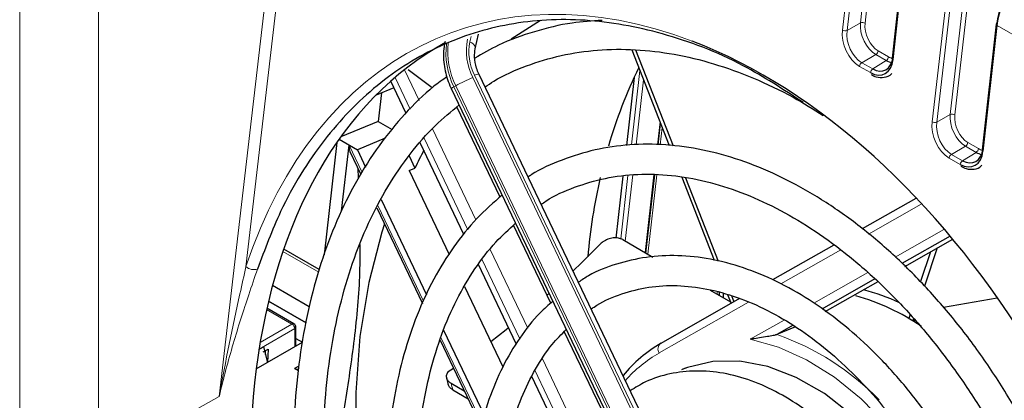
# Paper-space layout 'Blatt2' of a CAD drawing. Header units: millimetres. Extents: x 5 to 418, y 2 to 292.
# Tile 40 of 59: x 127.22 to 146.97, y 204.4 to 212.03. Entities that reach past the tile are written whole.
import ezdxf

# ---------------------------------------------------------------- set-up
doc = ezdxf.new("R2010")
doc.units = ezdxf.units.MM

psp = doc.layouts.new('Blatt2')

# ---------------------------------------------------------------- linework, layer by layer
at = {"color": 7, "linetype": 'Continuous', "lineweight": 18}
for p, q in [((131.224, 204.475), (132.977, 219.596)), ((133.23, 219.758), (131.761, 207.078)), ((127.223, 203.107), (127.223, 217.167)), ((128.805, 217.188), (128.805, 203.127)), ((144.083, 211.968), (144.282, 213.68)), ((144.375, 213.672), (144.176, 211.959)), ((143.722, 211.821), (143.926, 213.583)), ((144.019, 213.575), (143.815, 211.813)), ((144.936, 213), (144.739, 211.233)), ((145.521, 209.983), (145.811, 212.495)), ((145.904, 212.486), (145.614, 209.975)), ((145.882, 210.13), (146.167, 212.591)), ((146.26, 212.583), (145.975, 210.122)), ((143.815, 211.813), (144.083, 211.968)), ((146.822, 211.911), (146.541, 209.394)), ((147.697, 211.406), (146.822, 211.911)), ((136.251, 211.588), (136.274, 211.693)), ((144.393, 211.33), (144.111, 211.167)), ((144.602, 211.21), (144.393, 211.33)), ((144.439, 211.403), (144.647, 211.283)), ((144.283, 210.968), (144.065, 211.094)), ((144.111, 211.167), (144.329, 211.041)), ((144.329, 211.041), (144.602, 211.21)), ((134.937, 211.024), (135.232, 210.409)), ((140.585, 202.038), (136.343, 210.914)), ((139.492, 209.519), (139.662, 211.013)), ((135.053, 210.238), (134.75, 210.87)), ((135.97, 210.706), (135.932, 210.684)), ((135.932, 210.684), (140.162, 201.834)), ((140.2, 201.855), (135.97, 210.706)), ((136.308, 210.87), (140.539, 202.019)), ((139.735, 210.825), (139.587, 209.519)), ((145.614, 209.975), (145.882, 210.13)), ((140.011, 209.519), (140.064, 209.983)), ((135.502, 209.843), (136.373, 208.02)), ((140.11, 209.867), (140.07, 209.519)), ((133.831, 209.512), (134.091, 208.968)), ((136.209, 207.819), (135.333, 209.651)), ((146.238, 209.566), (146.449, 209.444)), ((146.192, 209.492), (145.91, 209.33)), ((145.91, 209.33), (146.131, 209.202)), ((146.131, 209.202), (146.403, 209.37)), ((146.403, 209.37), (146.192, 209.492)), ((146.085, 209.129), (145.864, 209.256)), ((139.278, 207.634), (139.422, 208.904)), ((139.518, 208.916), (139.367, 207.591)), ((139.766, 207.361), (139.943, 208.918)), ((140.002, 208.916), (139.821, 207.329)), ((145.3, 208.33), (144.245, 207.732)), ((134.408, 208.304), (135.324, 206.388)), ((144.779, 207.271), (145.755, 207.825)), ((133.219, 206.97), (132.502, 207.384)), ((136.658, 207.424), (137.412, 205.847)), ((143.688, 207.415), (142.486, 206.733)), ((137.249, 205.643), (136.496, 207.217)), ((143.148, 206.345), (144.229, 206.959)), ((141.21, 206.528), (141.21, 206.572)), ((141.837, 206.365), (140.045, 205.348)), ((132.684, 205.929), (132.176, 206.223)), ((141.874, 205.623), (142.552, 206.007)), ((132.739, 205.836), (132.023, 205.423)), ((132.046, 205.561), (132.684, 205.929)), ((132.739, 205.474), (132.739, 205.836)), ((135.671, 205.662), (136.498, 203.932)), ((137.707, 205.23), (138.511, 203.547)), ((138.374, 203.289), (137.556, 205.001)), ((131.224, 204.475), (128.805, 203.127))]:
    psp.add_line(p, q, dxfattribs=at)
at = {"color": 7, "linetype": 'Continuous', "lineweight": 25}
for p, q in [((144.917, 213.027), (144.72, 211.26)), ((137.67, 212.014), (137.077, 211.636)), ((146.802, 211.938), (146.521, 209.421)), ((136.359, 211.443), (136.426, 211.74)), ((139.5, 211.426), (140.25, 209.509)), ((139.572, 211.427), (140.326, 209.498)), ((135.497, 210.663), (135.015, 211.022)), ((140.674, 202.067), (136.432, 210.943)), ((134.97, 210.159), (134.665, 210.796)), ((139.545, 210.872), (139.39, 209.51)), ((134.727, 210.666), (134.373, 210.519)), ((134.478, 210.563), (134.412, 209.99)), ((135.878, 210.647), (140.108, 201.796)), ((136.856, 208.474), (135.99, 210.284)), ((134.412, 209.99), (133.665, 209.68)), ((134.412, 209.99), (134.695, 209.827)), ((140.028, 209.519), (140.077, 209.95)), ((133.586, 209.568), (133.33, 207.313)), ((133.63, 209.631), (133.995, 209.42)), ((133.68, 208.19), (133.831, 209.512)), ((134.552, 209.651), (133.995, 209.42)), ((136.133, 207.726), (135.255, 209.562)), ((133.844, 209.39), (134.065, 208.928)), ((133.995, 209.42), (134.16, 209.076)), ((135.031, 209.301), (135.149, 209.055)), ((134.02, 208.858), (134.009, 209.046)), ((135.032, 209.006), (135.149, 209.055)), ((135.032, 209.006), (135.836, 207.325)), ((139.782, 207.352), (139.96, 208.917)), ((139.32, 208.891), (139.179, 207.653)), ((140.499, 208.871), (141.149, 207.208)), ((140.577, 208.857), (141.229, 207.187)), ((134.472, 208.424), (135.383, 206.516)), ((145.196, 208.445), (144.12, 207.834)), ((134.385, 208.259), (135.302, 206.34)), ((137.873, 206.346), (137.126, 207.909)), ((139.317, 207.62), (139.921, 207.271)), ((145.88, 207.688), (144.915, 207.14)), ((144.973, 207.084), (145.933, 207.629)), ((133.232, 207.019), (132.519, 207.431)), ((143.553, 207.512), (142.321, 206.813)), ((145.49, 207.377), (145.289, 206.779)), ((145.625, 207.454), (145.368, 206.689)), ((137.182, 205.53), (136.421, 207.122)), ((144.375, 206.833), (143.31, 206.229)), ((143.379, 206.179), (144.437, 206.779)), ((133.03, 206.275), (132.294, 206.7)), ((136.144, 206.679), (136.912, 205.072)), ((137.795, 206.508), (137.838, 206.546)), ((141.072, 206.607), (141.475, 206.375)), ((141.259, 206.499), (141.259, 206.56)), ((141.328, 206.542), (141.328, 206.46)), ((132.966, 205.95), (132.213, 206.384)), ((132.213, 206.384), (132.966, 205.95)), ((141.659, 206.438), (140.079, 205.541)), ((141.418, 206.519), (141.488, 206.341)), ((141.498, 206.498), (141.547, 206.374)), ((146.827, 206.444), (145.748, 206.259)), ((132.723, 205.933), (132.181, 206.246)), ((145.082, 206.12), (145.055, 206.038)), ((145.149, 206.04), (145.133, 205.991)), ((145.16, 205.974), (145.173, 206.011)), ((132.761, 205.487), (132.761, 205.867)), ((135.724, 205.803), (136.543, 204.091)), ((138.888, 204.221), (138.145, 205.777)), ((142.736, 205.903), (142.409, 205.718)), ((142.781, 205.872), (142.409, 205.718)), ((131.967, 205.028), (132.897, 205.565)), ((132.761, 205.641), (132.895, 205.564)), ((135.653, 205.605), (136.481, 203.873)), ((132.022, 205.417), (132.112, 205.469)), ((132.109, 205.372), (132.204, 205.426)), ((132.112, 205.469), (132.194, 205.159)), ((132.152, 205.318), (132.155, 205.398)), ((132.204, 205.426), (132.195, 205.16)), ((132.824, 205.087), (132.734, 205.035)), ((132.814, 204.989), (132.734, 205.035)), ((135.816, 204.975), (135.921, 205.045)), ((140.57, 205.044), (140.496, 205.009)), ((138.317, 203.155), (137.495, 204.876)), ((135.877, 204.74), (136.139, 204.588)), ((135.908, 204.608), (136.214, 204.431))]:
    psp.add_line(p, q, dxfattribs=at)
at = {"color": 7, "linetype": 'Continuous', "lineweight": 18, "flags": 128}
for points in [[(136.359, 211.444), (136.36, 211.454), (136.357, 211.481), (136.343, 211.509), (136.321, 211.537), (136.289, 211.564), (136.251, 211.588)], [(145.676, 202.377), (145.507, 202.675), (145.082, 203.322), (144.609, 203.91), (144.099, 204.427), (143.56, 204.864), (143.003, 205.213), (142.438, 205.467), (141.874, 205.623)]]:
    psp.add_lwpolyline(points, dxfattribs=at)
at = {"color": 7, "linetype": 'Continuous', "lineweight": 25, "flags": 128}
for points in [[(134.538, 207.938), (134.485, 207.772), (134.222, 206.758), (134.047, 205.682), (133.961, 204.554), (133.966, 203.384), (134.061, 202.185), (134.245, 200.968), (134.516, 199.745), (134.872, 198.527), (135.31, 197.328), (135.595, 196.655)], [(138.32, 206.992), (138.489, 207.154), (138.856, 207.521)], [(136.669, 205.581), (136.978, 205.821), (137.025, 205.859)], [(145.39, 202.215), (145.317, 202.345), (144.896, 203.003), (144.422, 203.595), (143.907, 204.11), (143.361, 204.534), (142.797, 204.859), (142.228, 205.078), (141.667, 205.186), (141.125, 205.18), (140.615, 205.06), (140.511, 205.02)]]:
    psp.add_lwpolyline(points, dxfattribs=at)
at = {"color": 7, "linetype": 'Continuous', "lineweight": 18}
for centre, radius, start, end in [((144.12, 211.856), 0.118, 61.5664, 108.2185), ((146.833, 211.94), 0.0307, 183.4448, 248.9082), ((143.778, 211.925), 0.118, 241.5664, 288.2185), ((137.3, 211.367), 1.529, 173.2219, 206.5314), ((137.34, 211.39), 1.532, 173.6361, 206.5139), ((137.381, 211.409), 1.2, 168.9392, 206.718), ((137.281, 211.386), 1.05, 168.9392, 206.718), ((144.335, 211.417), 0.104, 303.5123, 352.4427), ((144.544, 211.297), 0.104, 303.5123, 352.4427), ((144.168, 211.08), 0.104, 123.5123, 172.4427), ((136.462, 210.7), 0.245, 96.9849, 118.9633), ((144.387, 210.954), 0.104, 123.5123, 172.4427), ((135.981, 210.556), 0.138, 111.0686, 138.612), ((137.704, 207.551), 3.6, 112.8066, 118.7956), ((145.919, 210.018), 0.118, 61.5664, 108.2185), ((145.577, 210.087), 0.118, 241.5664, 288.2185), ((146.134, 209.58), 0.104, 303.5123, 352.4427), ((145.967, 209.243), 0.104, 123.5123, 172.4427), ((146.346, 209.457), 0.104, 303.5123, 352.4427), ((146.188, 209.115), 0.104, 123.5123, 172.4427), ((131.919, 207.257), 0.238, 228.4356, 287.5142), ((132.707, 205.898), 0.0386, 65.686, 125.6182), ((132.621, 205.83), 0.118, 2.6055, 57.3945), ((132.723, 205.871), 0.0386, 294.3747, 354.3052), ((140.667, 200.726), 5.287, 44.1636, 70.759), ((141.382, 203.017), 2.687, 119.8405, 138.51), ((140.167, 205.426), 0.145, 127.2474, 212.5592)]:
    psp.add_arc(centre, radius, start, end, dxfattribs=at)
at = {"color": 7, "linetype": 'Continuous', "lineweight": 25}
for centre, radius, start, end in [((146.828, 211.932), 0.0262, 106.0768, 167.0913), ((144.75, 211.262), 0.0307, 183.4448, 248.9082), ((148.147, 206.852), 9.494, 153.6356, 163.8327), ((142.717, 205.492), 8.364, 152.0603, 154.7898), ((146.552, 209.423), 0.0307, 183.4448, 248.9082), ((150.921, 206.14), 12.36, 167.2711, 174.7212), ((143.192, 202.772), 3.956, 64.9284, 76.0994), ((142.733, 202.089), 4.582, 55.8293, 74.058), ((132.684, 205.867), 0.0767, 0.0013, 60), ((141.492, 203.114), 2.807, 119.9634, 140.6207), ((132.786, 205.166), 0.141, 248.1762, 282.7003)]:
    psp.add_arc(centre, radius, start, end, dxfattribs=at)
at = {"color": 7, "linetype": 'Continuous', "lineweight": 18}
for centre, major_axis, ratio, start_param, end_param in [((140.804, 199.07), (-5.084, 12.639), 0.65101, 5.739269, 6.938021), ((144.436, 211.763), (-0.196, 0.462), 0.640933, 0.863979, 2.434471), ((144.483, 211.783), (-0.161, 0.405), 0.652481, 0.880233, 2.450725), ((144.122, 211.59), (-0.211, 0.53), 0.652481, 0.880233, 2.450725), ((144.169, 211.609), (-0.175, 0.472), 0.663541, 0.897771, 2.468263), ((144.69, 211.663), (-0.162, 0.406), 0.648949, 2.452196, 2.730228), ((146.235, 209.926), (-0.196, 0.462), 0.640933, 0.863979, 2.434471), ((146.282, 209.945), (-0.161, 0.405), 0.652481, 0.880233, 2.450725), ((145.921, 209.752), (-0.211, 0.53), 0.652481, 0.880233, 2.450725), ((145.968, 209.771), (-0.175, 0.472), 0.663541, 0.897771, 2.468263), ((146.492, 209.824), (-0.162, 0.406), 0.648949, 2.452196, 2.730228), ((144.343, 200.755), (-7.297, 10.152), 0.480977, 0.85789, 0.871039)]:
    psp.add_ellipse(centre, major_axis=major_axis, ratio=ratio, start_param=start_param, end_param=end_param, dxfattribs=at)
at = {"color": 7, "linetype": 'Continuous', "lineweight": 25}
for centre, major_axis, ratio, start_param, end_param in [((147.578, 212.285), (0.536, 0.961), 0.567218, 0.794692, 2.20806), ((147.625, 212.258), (0.569, 1.019), 0.567804, 0.795158, 2.208525), ((141.397, 199.393), (-5.017, 12.472), 0.65101, 0.077873, 3.215651), ((140.804, 199.07), (-5.084, 12.639), 0.65101, 4.222886, 5.739269), ((144.385, 211.484), (-0.175, 0.474), 0.656308, 2.471353, 4.041844), ((144.338, 211.465), (-0.212, 0.531), 0.648949, 2.452196, 4.022688), ((144.643, 211.644), (-0.199, 0.462), 0.640983, 2.433964, 2.739422), ((133.948, 209.56), (0.065, 0.207), 0.480399, 1.953687, 2.665644), ((146.14, 209.626), (-0.212, 0.531), 0.648949, 2.452196, 4.022688), ((146.187, 209.645), (-0.175, 0.474), 0.656308, 2.471353, 4.041844), ((146.445, 209.804), (-0.199, 0.462), 0.640983, 2.433964, 2.739422)]:
    psp.add_ellipse(centre, major_axis=major_axis, ratio=ratio, start_param=start_param, end_param=end_param, dxfattribs=at)
for points, knots in [([(142.938, 210.368), (142.538, 210.629), (141.607, 211.237), (140.124, 211.792), (138.539, 212.079), (137.033, 211.994), (135.623, 211.552), (134.368, 210.767), (133.288, 209.644), (132.495, 208.377), (132.138, 207.422), (131.991, 207.03)], [0, 0, 0, 0, 0.089786, 0.20892, 0.324426, 0.443255, 0.559247, 0.678547, 0.795554, 0.915892, 1, 1, 1, 1]), ([(138.901, 212.016), (138.7, 212.003), (138.236, 211.972), (137.542, 211.801), (136.887, 211.567), (136.506, 211.348), (136.349, 211.257)], [0, 0, 0, 0, 0.220347, 0.508979, 0.796849, 1, 1, 1, 1]), ([(135.753, 211.591), (135.741, 211.527), (135.71, 211.351), (135.734, 211.047), (135.81, 210.794), (135.869, 210.667), (135.878, 210.647)], [0, 0, 0, 0, 0.210803, 0.578555, 0.935458, 1, 1, 1, 1]), ([(136.432, 210.943), (136.415, 210.981), (136.368, 211.092), (136.335, 211.274), (136.351, 211.39), (136.359, 211.443)], [0, 0, 0, 0, 0.224188, 0.645309, 1, 1, 1, 1]), ([(136.556, 210.682), (136.613, 210.721), (136.873, 210.896), (137.381, 211.113), (138.076, 211.327), (138.808, 211.435), (139.566, 211.444), (140.345, 211.352), (141.137, 211.162), (141.935, 210.871), (142.673, 210.525), (143.137, 210.236), (143.339, 210.11)], [0, 0, 0, 0, 0.031302, 0.142371, 0.25371, 0.365004, 0.475997, 0.586569, 0.696722, 0.806531, 0.916097, 1, 1, 1, 1]), ([(135.795, 210.888), (135.704, 210.823), (135.4, 210.608), (134.94, 210.148), (134.42, 209.516), (133.964, 208.799), (133.574, 208.008), (133.252, 207.148), (133.002, 206.228), (132.827, 205.254), (132.727, 204.236), (132.702, 203.181), (132.754, 202.098), (132.882, 200.998), (133.084, 199.887), (133.358, 198.777), (133.706, 197.676), (134.053, 196.739), (134.31, 196.184), (134.404, 195.98)], [0, 0, 0, 0, 0.0267353, 0.0884742, 0.1503817, 0.2124872, 0.2747806, 0.3372266, 0.3997809, 0.4624019, 0.525057, 0.5877217, 0.6503806, 0.7130281, 0.7756629, 0.8382864, 0.9009016, 0.9635127, 1, 1, 1, 1]), ([(144.296, 210.929), (144.331, 210.912), (144.418, 210.869), (144.563, 210.865), (144.677, 210.9), (144.713, 210.95), (144.715, 210.953)], [0, 0, 0, 0, 0.234344, 0.593789, 0.976248, 1, 1, 1, 1]), ([(134.927, 196.277), (134.821, 196.51), (134.56, 197.087), (134.216, 198.038), (133.888, 199.113), (133.633, 200.196), (133.449, 201.275), (133.338, 202.341), (133.302, 203.384), (133.339, 204.396), (133.45, 205.368), (133.634, 206.291), (133.888, 207.158), (134.21, 207.96), (134.597, 208.693), (135.046, 209.347), (135.523, 209.899), (135.873, 210.189), (136.033, 210.322)], [0, 0, 0, 0, 0.0438408, 0.1082603, 0.1726737, 0.237075, 0.301459, 0.3658213, 0.4301589, 0.494471, 0.5587605, 0.6230361, 0.6873097, 0.7516038, 0.8159561, 0.8804183, 0.9450535, 1, 1, 1, 1]), ([(147.604, 203.472), (147.596, 203.489), (147.442, 203.817), (147.086, 204.423), (146.537, 205.275), (145.934, 206.068), (145.29, 206.796), (144.61, 207.452), (143.9, 208.03), (143.169, 208.521), (142.423, 208.922), (141.67, 209.227), (140.919, 209.432), (140.177, 209.536), (139.454, 209.536), (138.756, 209.436), (138.098, 209.227), (137.651, 209.035), (137.441, 208.889), (137.42, 208.874)], [0, 0, 0, 0, 0.0035901, 0.0697492, 0.1359252, 0.2021259, 0.2683579, 0.3346253, 0.400927, 0.4672547, 0.5335793, 0.5998547, 0.6660158, 0.7319814, 0.7976732, 0.8630481, 0.9281322, 0.9930326, 1, 1, 1, 1]), ([(146.098, 209.09), (146.133, 209.073), (146.22, 209.03), (146.365, 209.026), (146.479, 209.061), (146.515, 209.111), (146.517, 209.114)], [0, 0, 0, 0, 0.2343437, 0.5937885, 0.9762479, 1, 1, 1, 1]), ([(137.682, 208.328), (137.713, 208.35), (137.92, 208.498), (138.348, 208.68), (138.961, 208.866), (139.612, 208.944), (140.288, 208.924), (140.982, 208.802), (141.686, 208.583), (142.392, 208.268), (143.093, 207.86), (143.781, 207.364), (144.449, 206.786), (145.089, 206.13), (145.695, 205.405), (146.257, 204.617), (146.723, 203.87), (146.975, 203.373), (147.077, 203.172)], [0, 0, 0, 0, 0.012152, 0.080248, 0.14862, 0.216957, 0.285002, 0.352661, 0.419971, 0.487026, 0.553923, 0.62074, 0.68753, 0.754315, 0.821114, 0.887933, 0.954773, 1, 1, 1, 1]), ([(136.898, 208.513), (136.725, 208.362), (136.374, 208.055), (135.918, 207.485), (135.516, 206.838), (135.181, 206.116), (134.917, 205.328), (134.726, 204.482), (134.609, 203.587), (134.569, 202.653), (134.606, 201.69), (134.718, 200.708), (134.905, 199.717), (135.165, 198.728), (135.487, 197.756), (135.756, 197.131), (135.889, 196.822)], [0, 0, 0, 0, 0.069008, 0.139879, 0.211062, 0.282543, 0.354259, 0.426132, 0.498093, 0.57009, 0.642085, 0.714063, 0.786023, 0.857965, 0.929897, 1, 1, 1, 1]), ([(136.419, 197.123), (136.338, 197.303), (136.119, 197.787), (135.833, 198.604), (135.559, 199.559), (135.357, 200.518), (135.228, 201.468), (135.172, 202.4), (135.19, 203.302), (135.282, 204.165), (135.446, 204.98), (135.679, 205.737), (135.979, 206.428), (136.343, 207.045), (136.738, 207.561), (137.033, 207.827), (137.168, 207.949)], [0, 0, 0, 0, 0.044057, 0.118628, 0.193186, 0.267722, 0.342225, 0.416688, 0.491107, 0.565486, 0.639838, 0.714185, 0.788569, 0.863063, 0.937774, 1, 1, 1, 1]), ([(133.343, 202.544), (133.396, 202.73), (133.58, 203.377), (133.779, 204.463), (133.97, 205.808), (134.054, 206.829), (134.05, 207.387), (134.049, 207.52)], [0, 0, 0, 0, 0.107027, 0.373387, 0.639714, 0.913972, 1, 1, 1, 1]), ([(139.317, 207.62), (139.289, 207.633), (139.232, 207.657), (139.126, 207.659), (139.018, 207.632), (138.924, 207.583), (138.876, 207.54), (138.856, 207.521)], [0, 0, 0, 0, 0.206471, 0.412856, 0.621718, 0.836408, 1, 1, 1, 1]), ([(146.271, 202.715), (146.153, 202.937), (145.893, 203.425), (145.425, 204.123), (144.888, 204.809), (144.309, 205.426), (143.696, 205.968), (143.058, 206.427), (142.402, 206.797), (141.738, 207.07), (141.074, 207.244), (140.421, 207.315), (139.788, 207.283), (139.189, 207.143), (138.732, 206.969), (138.495, 206.811), (138.428, 206.766)], [0, 0, 0, 0, 0.063466, 0.139351, 0.215281, 0.291268, 0.367317, 0.443423, 0.519549, 0.595612, 0.671491, 0.747032, 0.822093, 0.896626, 0.970742, 1, 1, 1, 1]), ([(138.686, 206.227), (138.704, 206.241), (138.871, 206.368), (139.23, 206.52), (139.761, 206.672), (140.331, 206.716), (140.923, 206.661), (141.53, 206.506), (142.141, 206.255), (142.75, 205.911), (143.346, 205.479), (143.922, 204.964), (144.469, 204.375), (144.977, 203.717), (145.41, 203.064), (145.646, 202.613), (145.748, 202.418)], [0, 0, 0, 0, 0.009606, 0.088265, 0.16748, 0.246613, 0.325159, 0.403021, 0.480346, 0.557343, 0.634181, 0.710968, 0.78775, 0.864559, 0.941403, 1, 1, 1, 1]), ([(137.915, 206.385), (137.827, 206.309), (137.581, 206.097), (137.241, 205.656), (136.896, 205.077), (136.622, 204.422), (136.418, 203.704), (136.289, 202.934), (136.236, 202.121), (136.26, 201.277), (136.361, 200.414), (136.535, 199.543), (136.786, 198.678), (137.018, 198.019), (137.185, 197.663), (137.224, 197.58)], [0, 0, 0, 0, 0.046457, 0.12946, 0.21298, 0.297003, 0.381404, 0.466037, 0.550778, 0.635539, 0.720278, 0.804988, 0.889671, 0.974341, 1, 1, 1, 1]), ([(137.75, 197.879), (137.69, 198.011), (137.512, 198.407), (137.282, 199.096), (137.063, 199.927), (136.917, 200.758), (136.844, 201.574), (136.845, 202.364), (136.919, 203.116), (137.064, 203.818), (137.278, 204.462), (137.558, 205.034), (137.859, 205.494), (138.089, 205.723), (138.185, 205.82)], [0, 0, 0, 0, 0.044556, 0.133844, 0.223105, 0.312317, 0.401462, 0.490527, 0.579513, 0.668442, 0.757359, 0.846353, 0.935592, 1, 1, 1, 1]), ([(142.409, 205.718), (142.405, 205.716), (142.393, 205.712), (142.366, 205.704), (142.305, 205.69), (142.138, 205.661), (141.995, 205.641), (141.89, 205.625), (141.875, 205.623), (141.874, 205.623)], [0, 0, 0, 0, 0.027867, 0.062395, 0.122986, 0.304057, 0.901497, 0.996787, 1, 1, 1, 1]), ([(135.816, 204.975), (135.802, 204.953), (135.774, 204.909), (135.78, 204.84), (135.815, 204.781), (135.858, 204.752), (135.877, 204.74)], [0, 0, 0, 0, 0.266474, 0.532975, 0.798975, 1, 1, 1, 1]), ([(144.892, 201.932), (144.872, 201.973), (144.741, 202.239), (144.443, 202.69), (144.003, 203.269), (143.515, 203.777), (142.996, 204.209), (142.452, 204.555), (141.895, 204.807), (141.336, 204.958), (140.786, 205.005), (140.262, 204.944), (139.815, 204.808), (139.569, 204.653), (139.468, 204.59)], [0, 0, 0, 0, 0.0167, 0.109122, 0.201633, 0.294267, 0.387043, 0.479937, 0.572801, 0.665364, 0.757249, 0.848116, 0.937934, 1, 1, 1, 1]), ([(135.782, 204.853), (135.785, 204.841), (135.796, 204.792), (135.808, 204.743), (135.817, 204.706)], [0, 0, 0, 0, 0.250024, 1, 1, 1, 1]), ([(135.908, 204.608), (135.883, 204.625), (135.837, 204.657), (135.822, 204.699), (135.815, 204.72)], [0, 0, 0, 0, 0.527879, 1, 1, 1, 1])]:
    psp.add_open_spline(points, degree=3, knots=knots, dxfattribs=at)
at = {"color": 7, "linetype": 'Continuous', "lineweight": 18}
for points, knots in [([(131.761, 207.078), (131.721, 206.898), (131.537, 206.067), (131.348, 205.182), (131.225, 204.479), (131.224, 204.475)], [0, 0, 0, 0, 0.215907, 0.995543, 1, 1, 1, 1]), ([(131.991, 207.03), (131.933, 206.86), (131.773, 206.386), (131.497, 205.538), (131.309, 204.839), (131.225, 204.479), (131.224, 204.475)], [0, 0, 0, 0, 0.216667, 0.604364, 0.995567, 1, 1, 1, 1])]:
    psp.add_open_spline(points, degree=3, knots=knots, dxfattribs=at)

doc.saveas('drawing.dxf')
